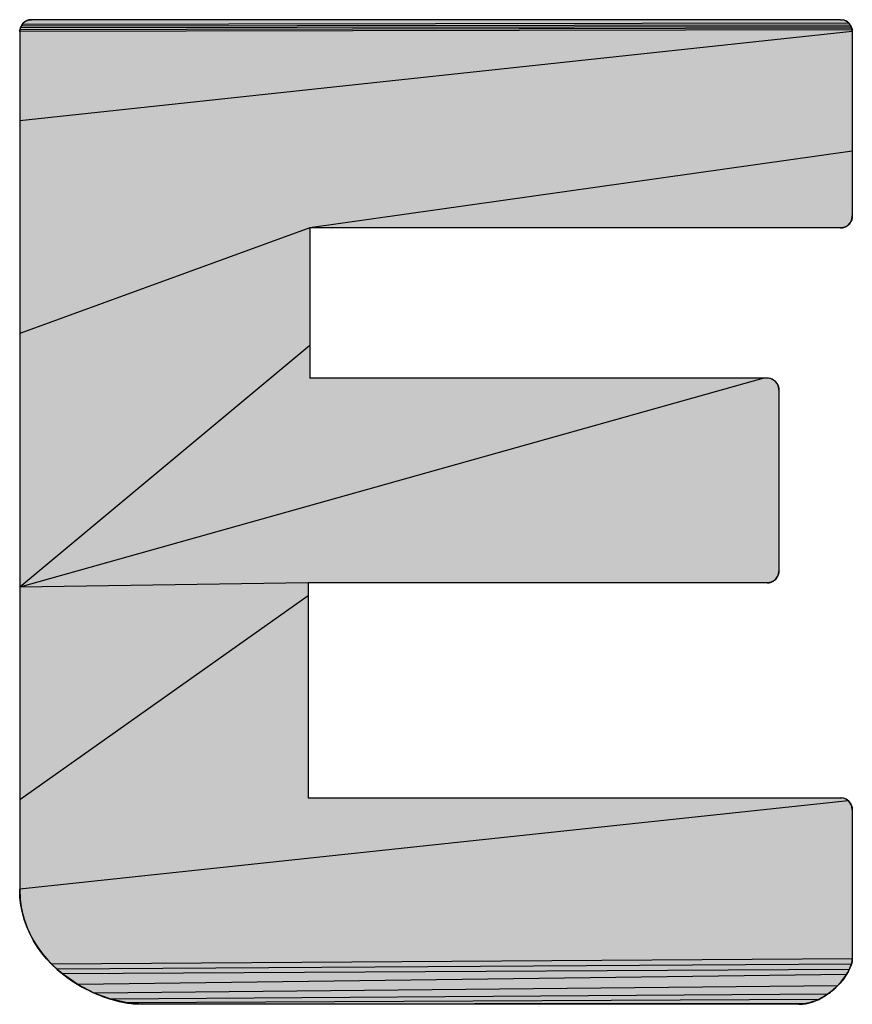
# Model space of a CAD drawing. Extents: x 0 to 1189, y 0 to 841.
# Tile 46 of 125: x 936.58 to 941.91, y 73.25 to 79.55. Entities that reach past the tile are written whole.
import ezdxf

# ---------------------------------------------------------------- set-up
doc = ezdxf.new("R2010")
doc.units = 0
doc.header["$LTSCALE"] = 65.395
doc.header["$MEASUREMENT"] = 0
doc.layers.get('0').update_dxf_attribs({"linetype": 'CONTINUOUS'})

msp = doc.modelspace()

# ---------------------------------------------------------------- linework, layer by layer
at = {"linetype": 'Continuous'}
for p, q in [((936.6058, 79.52984), (936.60972, 79.53361)), ((936.60972, 79.53361), (936.6139, 79.53704)), ((936.6139, 79.53704), (936.61832, 79.54015)), ((936.61832, 79.54015), (936.62295, 79.54291)), ((936.62295, 79.54291), (936.62776, 79.54532)), ((936.62776, 79.54532), (936.63274, 79.54739)), ((936.63274, 79.54739), (936.63787, 79.54909)), ((936.63787, 79.54909), (936.6431, 79.55042)), ((936.6431, 79.55042), (936.64843, 79.55138)), ((936.64843, 79.55138), (936.65382, 79.55196)), ((936.65382, 79.55196), (936.65926, 79.55216)), ((936.65926, 79.55216), (936.65739, 79.55214)), ((941.83804, 79.55216), (936.65926, 79.55216)), ((941.83804, 79.55216), (941.85006, 79.55122)), ((941.88259, 79.53769), (941.89168, 79.52984)), ((936.58312, 79.47584), (936.58411, 79.48775)), ((941.91337, 79.48679), (936.58312, 79.47584)), ((941.91418, 79.47584), (936.58312, 78.90499)), ((941.91101, 79.49737), (936.58411, 79.48775)), ((941.90717, 79.50747), (936.58701, 79.49933)), ((941.90194, 79.51697), (936.59167, 79.51037)), ((941.89168, 79.52984), (936.59798, 79.52061)), ((936.59798, 79.52061), (936.6058, 79.52984)), ((936.60706, 79.53111), (936.6058, 79.52984)), ((941.89168, 79.52984), (941.89541, 79.52575)), ((941.89541, 79.52575), (941.89883, 79.52146)), ((941.89883, 79.52146), (941.90194, 79.51697)), ((941.90194, 79.51697), (941.90472, 79.51231)), ((941.90472, 79.51231), (941.90717, 79.50747)), ((941.90717, 79.50747), (941.90927, 79.50249)), ((941.90927, 79.50249), (941.91101, 79.49737)), ((941.91101, 79.49737), (941.91238, 79.49213)), ((941.91238, 79.49213), (941.91337, 79.48679)), ((941.91337, 79.48679), (941.91398, 79.48135)), ((941.91398, 79.48135), (941.91418, 79.47584)), ((941.91418, 79.47584), (941.91416, 79.47771)), ((941.91418, 79.47584), (941.91418, 78.29576)), ((941.91418, 78.71115), (938.44036, 78.21962)), ((941.91321, 78.28365), (941.91036, 78.27205)), ((941.91418, 78.29576), (941.91321, 78.28365)), ((938.44036, 78.21962), (936.58312, 77.54374)), ((941.83809, 78.21962), (938.44036, 78.21962)), ((938.44036, 78.21962), (938.44036, 77.2586)), ((941.84355, 78.21981), (941.83804, 78.21962)), ((941.83809, 78.21962), (941.84001, 78.21964)), ((941.84899, 78.22038), (941.84355, 78.21981)), ((941.85433, 78.22133), (941.84899, 78.22038)), ((941.85956, 78.22265), (941.85433, 78.22133)), ((941.86466, 78.22433), (941.85956, 78.22265)), ((941.86961, 78.22638), (941.86466, 78.22433)), ((941.87441, 78.22879), (941.86961, 78.22638)), ((941.87903, 78.23156), (941.87441, 78.22879)), ((941.88346, 78.23467), (941.87903, 78.23156)), ((941.88768, 78.23813), (941.88346, 78.23467)), ((941.89168, 78.24194), (941.88768, 78.23813)), ((941.89036, 78.24062), (941.89168, 78.24194)), ((941.89948, 78.25103), (941.89168, 78.24194)), ((941.90574, 78.26112), (941.89948, 78.25103)), ((941.91036, 78.27205), (941.90574, 78.26112)), ((938.44036, 77.46618), (936.58312, 75.91902)), ((941.34683, 77.2586), (936.58312, 75.91902)), ((941.36806, 77.2586), (938.44036, 77.2586)), ((941.42338, 77.23491), (941.42206, 77.23628)), ((941.42206, 77.23628), (941.42574, 77.23229)), ((941.42574, 77.23229), (941.4291, 77.22808)), ((941.4291, 77.22808), (941.43215, 77.22367)), ((941.43215, 77.22367), (941.43486, 77.21907)), ((941.43486, 77.21907), (941.43724, 77.21429)), ((941.43724, 77.21429), (941.43928, 77.20936)), ((941.43928, 77.20936), (941.44096, 77.20428)), ((941.44096, 77.20428), (941.44229, 77.19907)), ((941.44229, 77.19907), (941.44325, 77.19375)), ((941.44325, 77.19375), (941.44382, 77.18833)), ((941.44382, 77.18833), (941.44402, 77.18282)), ((941.44402, 77.18282), (941.444, 77.18472)), ((941.44402, 77.18282), (941.44402, 76.02344)), ((941.44308, 76.0114), (941.44033, 75.99983)), ((941.44402, 76.02344), (941.44308, 76.0114)), ((938.42938, 75.94748), (936.58312, 75.91902)), ((941.36806, 75.94748), (938.42938, 75.94748)), ((938.42938, 75.94748), (938.42938, 74.57174)), ((941.37366, 75.94768), (941.36806, 75.94748)), ((941.36806, 75.94748), (941.37, 75.9475)), ((941.37916, 75.94826), (941.37366, 75.94768)), ((941.38454, 75.94922), (941.37916, 75.94826)), ((941.3898, 75.95056), (941.38454, 75.94922)), ((941.39492, 75.95227), (941.3898, 75.95056)), ((941.39989, 75.95434), (941.39492, 75.95227)), ((941.4047, 75.95678), (941.39989, 75.95434)), ((941.40933, 75.95956), (941.4047, 75.95678)), ((941.41378, 75.9627), (941.40933, 75.95956)), ((941.41802, 75.96617), (941.41378, 75.9627)), ((941.42206, 75.96998), (941.41802, 75.96617)), ((941.42085, 75.96878), (941.42206, 75.96998)), ((941.42974, 75.97891), (941.42206, 75.96998)), ((941.43586, 75.98893), (941.42974, 75.97891)), ((941.44033, 75.99983), (941.43586, 75.98893)), ((938.42938, 75.8639), (936.58312, 74.55777)), ((938.42938, 74.57174), (941.83804, 74.57174)), ((941.83804, 74.57174), (941.84693, 74.5712)), ((941.8873, 74.55337), (936.58312, 73.98692)), ((941.89297, 74.54795), (941.89168, 74.54924)), ((941.89168, 74.54924), (941.89541, 74.54532)), ((941.89541, 74.54532), (941.89883, 74.54114)), ((941.89883, 74.54114), (941.90194, 74.53672)), ((941.90194, 74.53672), (941.90472, 74.53208)), ((941.90472, 74.53208), (941.90717, 74.52724)), ((941.90717, 74.52724), (941.90927, 74.52224)), ((941.90927, 74.52224), (941.91101, 74.51708)), ((941.91101, 74.51708), (941.91238, 74.5118)), ((941.91238, 74.5118), (941.91337, 74.50641)), ((941.91337, 74.50641), (941.91398, 74.50095)), ((941.91398, 74.50095), (941.91418, 74.49542)), ((941.91418, 74.49542), (941.91416, 74.49729)), ((941.91418, 74.49542), (941.91418, 73.53818)), ((936.58505, 73.93439), (936.58312, 73.98692)), ((936.59094, 73.88359), (936.58505, 73.93439)), ((936.60058, 73.83452), (936.59094, 73.88359)), ((936.61376, 73.78723), (936.60058, 73.83452)), ((936.63027, 73.74174), (936.61376, 73.78723)), ((936.64989, 73.69806), (936.63027, 73.74174)), ((936.67243, 73.65623), (936.64989, 73.69806)), ((936.69766, 73.61628), (936.67243, 73.65623)), ((936.72538, 73.57822), (936.69766, 73.61628)), ((936.75538, 73.54209), (936.72538, 73.57822)), ((936.78743, 73.5079), (936.75538, 73.54209)), ((941.91418, 73.54178), (936.78743, 73.5079)), ((936.82135, 73.47569), (936.78743, 73.5079)), ((941.90887, 73.50617), (936.82135, 73.47569)), ((941.89852, 73.48046), (941.89996, 73.48372)), ((941.90338, 73.49174), (941.90144, 73.48714)), ((941.90435, 73.49449), (941.90338, 73.49174)), ((941.9053, 73.49702), (941.90435, 73.49449)), ((941.90714, 73.50166), (941.90623, 73.49939)), ((941.90802, 73.5039), (941.90714, 73.50166)), ((941.90967, 73.50853), (941.90887, 73.50617)), ((941.91044, 73.51104), (941.90967, 73.50853)), ((941.91023, 73.51032), (941.91067, 73.51187)), ((941.91116, 73.51377), (941.91044, 73.51104)), ((941.91182, 73.51678), (941.91116, 73.51377)), ((941.91226, 73.51913), (941.91182, 73.51678)), ((941.91267, 73.52168), (941.91226, 73.51913)), ((941.91304, 73.52445), (941.91267, 73.52168)), ((941.91338, 73.52747), (941.91304, 73.52445)), ((941.91369, 73.53074), (941.91338, 73.52747)), ((941.91395, 73.53431), (941.91369, 73.53074)), ((941.91418, 73.53818), (941.91395, 73.53431)), ((936.8569, 73.44548), (936.82135, 73.47569)), ((941.89481, 73.47246), (936.8569, 73.44548)), ((936.95591, 73.37652), (936.8569, 73.44548)), ((941.87679, 73.4403), (936.95591, 73.37652)), ((941.86948, 73.42885), (941.86143, 73.41716)), ((941.87679, 73.4403), (941.86948, 73.42885)), ((941.88658, 73.45679), (941.87679, 73.4403)), ((941.88953, 73.4621), (941.88658, 73.45679)), ((941.88898, 73.46108), (941.89034, 73.46361)), ((941.89227, 73.46733), (941.88953, 73.4621)), ((941.8917, 73.46621), (941.89305, 73.46887)), ((941.89481, 73.47246), (941.89227, 73.46733)), ((941.89717, 73.47748), (941.89481, 73.47246)), ((941.89937, 73.48238), (941.89717, 73.47748)), ((937.06063, 73.32216), (936.95591, 73.37652)), ((941.81865, 73.36731), (937.06063, 73.32216)), ((941.8087, 73.358), (941.79158, 73.34286)), ((941.80525, 73.35485), (941.8087, 73.358)), ((941.81865, 73.36731), (941.8087, 73.358)), ((941.82799, 73.37674), (941.81865, 73.36731)), ((941.82541, 73.37406), (941.82944, 73.37826)), ((941.83675, 73.38624), (941.82799, 73.37674)), ((941.84495, 73.39578), (941.83675, 73.38624)), ((941.8526, 73.40532), (941.84495, 73.39578)), ((941.86143, 73.41716), (941.8526, 73.40532)), ((941.8596, 73.41463), (941.86311, 73.41953)), ((937.1674, 73.28273), (937.06063, 73.32216)), ((941.7557, 73.31515), (937.1674, 73.28273)), ((941.73699, 73.30276), (941.71781, 73.29145)), ((941.7557, 73.31515), (941.73699, 73.30276)), ((941.77391, 73.32855), (941.7557, 73.31515)), ((941.79158, 73.34286), (941.77391, 73.32855)), ((937.27255, 73.25856), (937.1674, 73.28273)), ((941.69818, 73.28132), (937.27255, 73.25856)), ((937.37242, 73.25), (937.27255, 73.25856)), ((941.61573, 73.25425), (937.37242, 73.25)), ((941.57254, 73.25), (937.37242, 73.25)), ((941.59428, 73.25128), (941.57254, 73.25)), ((941.61573, 73.25425), (941.59428, 73.25128)), ((941.63688, 73.25883), (941.61573, 73.25425)), ((941.65769, 73.26492), (941.63688, 73.25883)), ((941.67813, 73.27245), (941.65769, 73.26492)), ((941.69818, 73.28132), (941.67813, 73.27245)), ((941.71781, 73.29145), (941.69818, 73.28132))]:
    msp.add_line(p, q, dxfattribs=at)
for points in [[(936.65926, 79.55216), (936.64317, 79.55044), (936.62259, 79.54271), (936.6058, 79.52984), (936.59582, 79.51748), (936.5863, 79.49709), (936.58312, 79.47584)], [(936.61104, 79.53475), (936.60968, 79.53357), (936.60835, 79.53236)], [(936.61533, 79.5381), (936.61387, 79.53702), (936.61244, 79.5359)], [(936.61989, 79.54114), (936.61834, 79.54016), (936.61682, 79.53915)], [(936.62471, 79.54384), (936.62307, 79.54298), (936.62147, 79.54208)], [(936.64991, 79.55158), (936.64805, 79.55133), (936.6462, 79.55103), (936.64435, 79.55068), (936.64251, 79.55029), (936.6422, 79.55022), (936.64037, 79.54978), (936.63856, 79.54929), (936.63676, 79.54876), (936.63498, 79.54818), (936.63322, 79.54756), (936.63147, 79.5469), (936.62975, 79.5462), (936.62804, 79.54545), (936.62636, 79.54467)], [(936.65552, 79.55207), (936.65365, 79.55195), (936.65178, 79.55179)], [(941.91418, 79.47584), (941.91099, 79.49743), (941.90153, 79.51761), (941.89168, 79.52984), (941.87405, 79.54311), (941.86008, 79.54893), (941.83804, 79.55216)], [(941.88259, 79.53769), (941.87251, 79.54392), (941.86161, 79.54845), (941.85006, 79.55122)], [(936.59798, 79.52061), (936.59167, 79.51037), (936.58701, 79.49933), (936.58411, 79.48775), (936.58312, 79.47584)], [(936.58312, 79.47584), (936.58312, 73.98692), (936.5862, 73.92109), (936.59564, 73.85714), (936.61133, 73.79496), (936.63325, 73.73452), (936.6614, 73.67582), (936.69585, 73.61896), (936.73662, 73.56415), (936.7837, 73.51169), (936.83695, 73.46202), (936.8569, 73.44548), (936.91777, 73.40079), (936.98343, 73.36058), (937.05291, 73.32561), (937.12483, 73.29663), (937.16867, 73.28235), (937.24035, 73.2644), (937.30881, 73.25372), (937.37242, 73.25)], [(941.89986, 79.52005), (941.89871, 79.52163), (941.89752, 79.52318), (941.89629, 79.5247), (941.89502, 79.5262), (941.89371, 79.52768), (941.89237, 79.52913), (941.89168, 79.52984)], [(941.90305, 79.51521), (941.90202, 79.51684), (941.90096, 79.51846)], [(941.91269, 79.49067), (941.9123, 79.4925), (941.91186, 79.49432), (941.91137, 79.49613), (941.91084, 79.49793), (941.91026, 79.49972), (941.90964, 79.5015), (941.90897, 79.50326), (941.90826, 79.50501), (941.9075, 79.50675), (941.9067, 79.50848), (941.90585, 79.51019), (941.90496, 79.51188), (941.90402, 79.51355)], [(941.9136, 79.48515), (941.91334, 79.487), (941.91304, 79.48884)], [(941.91409, 79.47958), (941.91397, 79.48144), (941.91381, 79.4833)], [(941.83804, 78.21962), (941.8538, 78.22122), (941.87433, 78.22875), (941.89168, 78.24194), (941.90159, 78.25405), (941.91099, 78.27406), (941.91418, 78.29576)], [(941.90983, 78.27052), (941.91224, 78.27874), (941.91369, 78.28718), (941.91418, 78.29576)], [(941.84193, 78.21972), (941.84384, 78.21983), (941.84574, 78.21999), (941.84762, 78.2202), (941.8495, 78.22046), (941.85136, 78.22075), (941.85321, 78.2211), (941.85504, 78.22149), (941.85686, 78.22192), (941.85866, 78.22239), (941.86045, 78.22291), (941.86222, 78.22348), (941.86397, 78.22408), (941.8657, 78.22473), (941.86742, 78.22542), (941.86911, 78.22615), (941.87078, 78.22693), (941.87243, 78.22774), (941.87406, 78.2286), (941.87567, 78.2295), (941.87725, 78.23043), (941.87881, 78.23141), (941.88034, 78.23243)], [(941.88185, 78.23348), (941.88334, 78.23458), (941.8848, 78.23571)], [(941.88623, 78.23688), (941.88763, 78.23809), (941.88901, 78.23934)], [(941.89168, 78.24194), (941.89713, 78.24798), (941.90224, 78.25505), (941.90649, 78.2626)], [(941.42206, 77.23628), (941.41761, 77.2404), (941.41046, 77.24584), (941.40279, 77.25036), (941.39467, 77.25392), (941.38613, 77.2565), (941.37724, 77.25807), (941.36806, 77.2586)], [(941.44402, 77.18282), (941.44081, 77.2048), (941.43139, 77.22483), (941.42206, 77.23628), (941.41029, 77.24596), (941.39032, 77.25537), (941.36806, 77.2586)], [(941.4305, 77.22613), (941.42941, 77.22766), (941.42828, 77.22916), (941.42711, 77.23064), (941.42591, 77.23209), (941.42466, 77.23351)], [(941.43317, 77.22201), (941.43219, 77.2236), (941.43116, 77.22517)], [(941.44393, 77.18661), (941.44381, 77.1885), (941.44365, 77.19037), (941.44345, 77.19224), (941.44319, 77.1941), (941.4429, 77.19595), (941.44256, 77.19779), (941.44217, 77.19962), (941.44174, 77.20144), (941.44126, 77.20324), (941.44074, 77.20503), (941.44018, 77.20681), (941.43957, 77.20857), (941.43892, 77.21031), (941.43823, 77.21204), (941.43749, 77.21375), (941.43671, 77.21544), (941.43589, 77.21711), (941.43502, 77.21877), (941.43412, 77.2204)], [(941.36806, 75.94748), (941.39029, 75.95071), (941.41019, 75.96013), (941.42206, 75.96998), (941.43497, 75.98724), (941.44081, 76.00137), (941.44402, 76.02344)], [(941.4398, 75.99823), (941.44211, 76.0063), (941.44354, 76.0148), (941.44402, 76.02344)], [(941.37193, 75.94757), (941.37385, 75.94769), (941.37576, 75.94785)], [(941.37766, 75.94806), (941.37954, 75.94831), (941.3814, 75.94861), (941.38326, 75.94896), (941.38509, 75.94934), (941.38692, 75.94978), (941.38872, 75.95025), (941.39051, 75.95078), (941.39229, 75.95134), (941.39405, 75.95195), (941.39579, 75.9526), (941.39751, 75.9533), (941.39921, 75.95404), (941.40089, 75.95482), (941.40256, 75.95564), (941.4042, 75.95651), (941.40583, 75.95742), (941.40743, 75.95837), (941.40902, 75.95936), (941.41058, 75.96039)], [(941.41212, 75.96147), (941.41363, 75.96259), (941.41512, 75.96374)], [(941.41659, 75.96494), (941.41804, 75.96618), (941.41946, 75.96746)], [(941.42206, 75.96998), (941.42763, 75.97615), (941.43248, 75.98297), (941.43656, 75.99036)], [(941.91418, 74.49542), (941.91099, 74.51714), (941.90476, 74.53202), (941.89168, 74.54924), (941.87458, 74.56224), (941.85965, 74.56853), (941.83804, 74.57174)], [(941.89168, 74.54924), (941.8873, 74.55337), (941.88016, 74.55883), (941.87244, 74.56338), (941.86425, 74.56698), (941.8557, 74.5696), (941.84693, 74.5712)], [(941.89666, 74.54386), (941.89546, 74.54526), (941.89423, 74.54662)], [(941.90006, 74.53947), (941.89896, 74.54097), (941.89783, 74.54243)], [(941.90825, 74.52478), (941.9075, 74.52651), (941.90671, 74.52822), (941.90588, 74.5299), (941.905, 74.53157), (941.90409, 74.5332), (941.90314, 74.53481), (941.90215, 74.5364), (941.90112, 74.53795)], [(941.91269, 74.51032), (941.9123, 74.51217), (941.91186, 74.514), (941.91137, 74.51582), (941.91084, 74.51763), (941.91027, 74.51943), (941.90965, 74.52121), (941.90898, 74.52297), (941.90828, 74.52472)], [(941.9136, 74.50476), (941.91334, 74.50662), (941.91304, 74.50848)], [(941.91409, 74.49916), (941.91397, 74.50103), (941.91381, 74.50289)], [(936.58312, 73.98692), (936.58332, 73.96881), (936.584, 73.95083), (936.58516, 73.93299), (936.58679, 73.91529), (936.58889, 73.89771), (936.59146, 73.88026), (936.59451, 73.86295), (936.59802, 73.84575), (936.60199, 73.82868), (936.60644, 73.81174), (936.61135, 73.79492), (936.61672, 73.77821), (936.62257, 73.76163), (936.62888, 73.74518), (936.63566, 73.72885), (936.64292, 73.71264), (936.65064, 73.69656), (936.65884, 73.6806), (936.66751, 73.66478), (936.67666, 73.6491), (936.68629, 73.63355), (936.69639, 73.61815), (936.70698, 73.6029), (936.71804, 73.58781), (936.72959, 73.57287), (936.74161, 73.55811), (936.75411, 73.54353), (936.76708, 73.52913), (936.78052, 73.51493), (936.79444, 73.50094), (936.80882, 73.48717), (936.82365, 73.47363), (936.83893, 73.46033), (936.85466, 73.44729), (936.8569, 73.44548)], [(941.57254, 73.25), (941.61414, 73.25397), (941.65628, 73.26446), (941.69905, 73.28174), (941.74238, 73.30619), (941.78593, 73.33814), (941.8087, 73.358), (941.84091, 73.391), (941.86896, 73.42808), (941.8834, 73.45142), (941.89917, 73.48192), (941.90338, 73.49174), (941.91, 73.50954), (941.91254, 73.52087), (941.91418, 73.53818)], [(941.90404, 73.49365), (941.90476, 73.4956), (941.90556, 73.49769)], [(941.9053, 73.49702), (941.90657, 73.50023), (941.90714, 73.50166)], [(941.90799, 73.50383), (941.90866, 73.50561), (941.90924, 73.50724), (941.90976, 73.50879)], [(941.91108, 73.51345), (941.91146, 73.51509), (941.91182, 73.5168)], [(941.91216, 73.5186), (941.91249, 73.52051), (941.91264, 73.52151), (941.91279, 73.52254), (941.91307, 73.5247)], [(941.91334, 73.52702), (941.91358, 73.52951), (941.9138, 73.53218), (941.914, 73.53507)], [(936.8569, 73.44548), (936.90264, 73.41117), (936.95124, 73.37936), (937.00232, 73.35036), (937.05537, 73.3245), (937.10976, 73.30213), (937.16475, 73.28352), (937.1663, 73.28306), (937.22082, 73.26862), (937.27386, 73.25835), (937.32461, 73.2522), (937.37242, 73.25)], [(941.86656, 73.42451), (941.86995, 73.42957), (941.87329, 73.43471), (941.87657, 73.43994), (941.87979, 73.44526), (941.88296, 73.45066), (941.8834, 73.45142)], [(941.8834, 73.45142), (941.88482, 73.45377), (941.88622, 73.45616), (941.88761, 73.45859)], [(941.8944, 73.47161), (941.89575, 73.47444), (941.89712, 73.47738)], [(941.8087, 73.358), (941.81297, 73.3619), (941.81717, 73.36588), (941.82132, 73.36993)], [(941.83342, 73.38254), (941.83733, 73.38689), (941.84119, 73.39132), (941.84499, 73.39583), (941.84873, 73.40041), (941.85241, 73.40507), (941.85603, 73.40981)], [(941.57254, 73.25), (941.57999, 73.25024), (941.58746, 73.25069), (941.59495, 73.25135), (941.60247, 73.25221), (941.61, 73.25329), (941.61756, 73.25458), (941.62514, 73.25608), (941.63275, 73.2578), (941.64038, 73.25974), (941.64804, 73.2619), (941.65572, 73.26428), (941.66343, 73.26688), (941.67117, 73.26971), (941.67893, 73.27277), (941.68672, 73.27607), (941.69453, 73.27959), (941.70237, 73.28336), (941.71022, 73.28737), (941.7181, 73.29161), (941.726, 73.29611), (941.73391, 73.30085), (941.74184, 73.30584), (941.74977, 73.31108), (941.75771, 73.31657), (941.76566, 73.32232), (941.7736, 73.32831), (941.78154, 73.33457), (941.78946, 73.34108), (941.79737, 73.34784)]]:
    msp.add_lwpolyline(points, dxfattribs=at)
for points in [[(936.60972, 79.53361), (941.88259, 79.53769), (936.6058, 79.52984)], [(941.88259, 79.53769), (941.89168, 79.52984), (936.6058, 79.52984)], [(936.6139, 79.53704), (941.88259, 79.53769), (936.60972, 79.53361)], [(936.6139, 79.53704), (936.61832, 79.54015), (941.88259, 79.53769)], [(936.62295, 79.54291), (941.87251, 79.54392), (936.61832, 79.54015)], [(941.87251, 79.54392), (941.88259, 79.53769), (936.61832, 79.54015)], [(936.62295, 79.54291), (936.62776, 79.54532), (941.87251, 79.54392)], [(936.63274, 79.54739), (941.86161, 79.54845), (936.62776, 79.54532)], [(941.86161, 79.54845), (941.87251, 79.54392), (936.62776, 79.54532)], [(936.63274, 79.54739), (936.63787, 79.54909), (941.86161, 79.54845)], [(936.6431, 79.55042), (941.85006, 79.55122), (936.63787, 79.54909)], [(941.85006, 79.55122), (941.86161, 79.54845), (936.63787, 79.54909)], [(936.6431, 79.55042), (936.64843, 79.55138), (941.85006, 79.55122)], [(936.65382, 79.55196), (941.83804, 79.55216), (936.64843, 79.55138)], [(941.83804, 79.55216), (941.85006, 79.55122), (936.64843, 79.55138)], [(941.83804, 79.55216), (936.65382, 79.55196), (941.29945, 79.55216)], [(941.29945, 79.55216), (936.65382, 79.55196), (940.01511, 79.55216)], [(940.01511, 79.55216), (936.65382, 79.55196), (938.48219, 79.55216)], [(938.48219, 79.55216), (936.65382, 79.55196), (937.19785, 79.55216)], [(936.65382, 79.55196), (936.65926, 79.55216), (937.19785, 79.55216)], [(936.58312, 79.47584), (936.58411, 79.48775), (941.91337, 79.48679)], [(936.58312, 79.47584), (941.91337, 79.48679), (941.91398, 79.48135)], [(941.91398, 79.48135), (941.91418, 79.47584), (936.58312, 79.47584)], [(936.58312, 78.90499), (936.58312, 79.47584), (941.91418, 79.47584)], [(936.58312, 78.90499), (941.91418, 79.47584), (941.91418, 79.35311)], [(936.58411, 79.48775), (936.58701, 79.49933), (941.91101, 79.49737)], [(936.58411, 79.48775), (941.91101, 79.49737), (941.91238, 79.49213)], [(941.91238, 79.49213), (941.91337, 79.48679), (936.58411, 79.48775)], [(936.58701, 79.49933), (936.59167, 79.51037), (941.90717, 79.50747)], [(936.58701, 79.49933), (941.90717, 79.50747), (941.90927, 79.50249)], [(941.90927, 79.50249), (941.91101, 79.49737), (936.58701, 79.49933)], [(936.59167, 79.51037), (936.59798, 79.52061), (941.90194, 79.51697)], [(936.59167, 79.51037), (941.90194, 79.51697), (941.90472, 79.51231)], [(941.90472, 79.51231), (941.90717, 79.50747), (936.59167, 79.51037)], [(936.59798, 79.52061), (936.6058, 79.52984), (941.89168, 79.52984)], [(936.59798, 79.52061), (941.89168, 79.52984), (941.89541, 79.52575)], [(941.89883, 79.52146), (936.59798, 79.52061), (941.89541, 79.52575)], [(941.89883, 79.52146), (941.90194, 79.51697), (936.59798, 79.52061)], [(941.91418, 79.06045), (936.58312, 78.90499), (941.91418, 79.35311)], [(941.91418, 79.06045), (941.91418, 78.71115), (936.58312, 78.90499)], [(941.91418, 78.71115), (938.44036, 78.21962), (936.58312, 78.90499)], [(936.58312, 77.54374), (936.58312, 78.90499), (938.44036, 78.21962)], [(938.44036, 78.21962), (941.91418, 78.71115), (941.91418, 78.41849)], [(941.91418, 78.29576), (938.44036, 78.21962), (941.91418, 78.41849)], [(941.91321, 78.28365), (938.44036, 78.21962), (941.91418, 78.29576)], [(941.91036, 78.27205), (938.44036, 78.21962), (941.91321, 78.28365)], [(936.58312, 77.54374), (938.44036, 78.21962), (938.44036, 78.16124)], [(941.90574, 78.26112), (938.44036, 78.21962), (941.91036, 78.27205)], [(941.89948, 78.25103), (938.44036, 78.21962), (941.90574, 78.26112)], [(941.89168, 78.24194), (938.44036, 78.21962), (941.89948, 78.25103)], [(941.88768, 78.23813), (938.44036, 78.21962), (941.89168, 78.24194)], [(941.88346, 78.23467), (938.44036, 78.21962), (941.88768, 78.23813)], [(941.87903, 78.23156), (938.44036, 78.21962), (941.88346, 78.23467)], [(941.87441, 78.22879), (938.44036, 78.21962), (941.87903, 78.23156)], [(941.86961, 78.22638), (938.44036, 78.21962), (941.87441, 78.22879)], [(941.86466, 78.22433), (938.44036, 78.21962), (941.86961, 78.22638)], [(941.85956, 78.22265), (938.44036, 78.21962), (941.86466, 78.22433)], [(941.85433, 78.22133), (938.44036, 78.21962), (941.85956, 78.22265)], [(941.84899, 78.22038), (938.44036, 78.21962), (941.85433, 78.22133)], [(941.84355, 78.21981), (938.44036, 78.21962), (941.84899, 78.22038)], [(938.44036, 78.21962), (941.84355, 78.21981), (938.5355, 78.21962)], [(938.5355, 78.21962), (941.84355, 78.21981), (938.97125, 78.21962)], [(938.97125, 78.21962), (941.84355, 78.21981), (939.63634, 78.21962)], [(939.63634, 78.21962), (941.84355, 78.21981), (940.39318, 78.21962)], [(940.39318, 78.21962), (941.84355, 78.21981), (941.10414, 78.21962)], [(941.10414, 78.21962), (941.84355, 78.21981), (941.63163, 78.21962)], [(941.84355, 78.21981), (941.83804, 78.21962), (941.63163, 78.21962)], [(938.44036, 78.01204), (936.58312, 77.54374), (938.44036, 78.16124)], [(938.44036, 77.81095), (936.58312, 77.54374), (938.44036, 78.01204)], [(938.44036, 77.73911), (936.58312, 77.54374), (938.44036, 77.81095)], [(938.44036, 77.59688), (936.58312, 77.54374), (938.44036, 77.73911)], [(938.44036, 77.59688), (938.44036, 77.46618), (936.58312, 77.54374)], [(936.58312, 75.91902), (936.58312, 77.54374), (938.44036, 77.46618)], [(936.58312, 75.91902), (938.44036, 77.46618), (938.44036, 77.35855)], [(938.44036, 77.28551), (936.58312, 75.91902), (938.44036, 77.35855)], [(938.44036, 77.2586), (936.58312, 75.91902), (938.44036, 77.28551)], [(941.37724, 77.25807), (936.58312, 75.91902), (941.36806, 77.2586)], [(936.58312, 75.91902), (941.34683, 77.2586), (941.36806, 77.2586)], [(941.34683, 77.2586), (936.58312, 75.91902), (941.06358, 77.2586)], [(941.06358, 77.2586), (936.58312, 75.91902), (940.54318, 77.2586)], [(940.54318, 77.2586), (936.58312, 75.91902), (939.90421, 77.2586)], [(939.90421, 77.2586), (936.58312, 75.91902), (939.47091, 77.2586)], [(939.47091, 77.2586), (936.58312, 75.91902), (939.07274, 77.2586)], [(939.07274, 77.2586), (936.58312, 75.91902), (938.74484, 77.2586)], [(938.74484, 77.2586), (936.58312, 75.91902), (938.52234, 77.2586)], [(938.52234, 77.2586), (936.58312, 75.91902), (938.44036, 77.2586)], [(941.38613, 77.2565), (936.58312, 75.91902), (941.37724, 77.25807)], [(941.39467, 77.25392), (936.58312, 75.91902), (941.38613, 77.2565)], [(941.40279, 77.25036), (936.58312, 75.91902), (941.39467, 77.25392)], [(941.41046, 77.24584), (936.58312, 75.91902), (941.40279, 77.25036)], [(941.41761, 77.2404), (936.58312, 75.91902), (941.41046, 77.24584)], [(941.42206, 77.23628), (936.58312, 75.91902), (941.41761, 77.2404)], [(941.42574, 77.23229), (936.58312, 75.91902), (941.42206, 77.23628)], [(941.4291, 77.22808), (936.58312, 75.91902), (941.42574, 77.23229)], [(941.43215, 77.22367), (936.58312, 75.91902), (941.4291, 77.22808)], [(941.43486, 77.21907), (936.58312, 75.91902), (941.43215, 77.22367)], [(941.43724, 77.21429), (936.58312, 75.91902), (941.43486, 77.21907)], [(941.43928, 77.20936), (936.58312, 75.91902), (941.43724, 77.21429)], [(941.44096, 77.20428), (936.58312, 75.91902), (941.43928, 77.20936)], [(941.44229, 77.19907), (936.58312, 75.91902), (941.44096, 77.20428)], [(941.44325, 77.19375), (936.58312, 75.91902), (941.44229, 77.19907)], [(941.44382, 77.18833), (936.58312, 75.91902), (941.44325, 77.19375)], [(941.44402, 77.18282), (936.58312, 75.91902), (941.44382, 77.18833)], [(941.44402, 77.06224), (936.58312, 75.91902), (941.44402, 77.18282)], [(941.44402, 76.77472), (936.58312, 75.91902), (941.44402, 77.06224)], [(941.44402, 76.43154), (936.58312, 75.91902), (941.44402, 76.77472)], [(941.44402, 76.14402), (936.58312, 75.91902), (941.44402, 76.43154)], [(941.44402, 76.02344), (936.58312, 75.91902), (941.44402, 76.14402)], [(941.44308, 76.0114), (936.58312, 75.91902), (941.44402, 76.02344)], [(941.44033, 75.99983), (936.58312, 75.91902), (941.44308, 76.0114)], [(938.42938, 75.94748), (936.58312, 75.91902), (941.44033, 75.99983)], [(938.42938, 75.8639), (936.58312, 74.55777), (938.42938, 75.94748), (936.58312, 75.91902)], [(941.43586, 75.98893), (938.42938, 75.94748), (941.44033, 75.99983)], [(941.42974, 75.97891), (938.42938, 75.94748), (941.43586, 75.98893)], [(941.42206, 75.96998), (938.42938, 75.94748), (941.42974, 75.97891)], [(941.41802, 75.96617), (938.42938, 75.94748), (941.42206, 75.96998)], [(941.41378, 75.9627), (938.42938, 75.94748), (941.41802, 75.96617)], [(941.40933, 75.95956), (938.42938, 75.94748), (941.41378, 75.9627)], [(941.4047, 75.95678), (938.42938, 75.94748), (941.40933, 75.95956)], [(941.39989, 75.95434), (938.42938, 75.94748), (941.4047, 75.95678)], [(941.39492, 75.95227), (938.42938, 75.94748), (941.39989, 75.95434)], [(941.3898, 75.95056), (938.42938, 75.94748), (941.39492, 75.95227)], [(941.38454, 75.94922), (938.42938, 75.94748), (941.3898, 75.95056)], [(941.37916, 75.94826), (938.42938, 75.94748), (941.38454, 75.94922)], [(941.37366, 75.94768), (938.42938, 75.94748), (941.37916, 75.94826)], [(938.42938, 75.94748), (941.37366, 75.94768), (938.51166, 75.94748)], [(938.51166, 75.94748), (941.37366, 75.94768), (938.88855, 75.94748)], [(938.88855, 75.94748), (941.37366, 75.94768), (939.4638, 75.94748)], [(939.4638, 75.94748), (941.37366, 75.94768), (940.11839, 75.94748)], [(940.11839, 75.94748), (941.37366, 75.94768), (940.73331, 75.94748)], [(940.73331, 75.94748), (941.37366, 75.94768), (941.18954, 75.94748)], [(941.37366, 75.94768), (941.36806, 75.94748), (941.18954, 75.94748)], [(936.58312, 74.55777), (938.42938, 75.8639), (938.42938, 75.65032)], [(938.42938, 75.36245), (936.58312, 74.55777), (938.42938, 75.65032)], [(938.42938, 75.25961), (936.58312, 74.55777), (938.42938, 75.36245)], [(938.42938, 75.056), (936.58312, 74.55777), (938.42938, 75.25961)], [(938.42938, 74.8689), (936.58312, 74.55777), (938.42938, 75.056)], [(938.42938, 74.71482), (936.58312, 74.55777), (938.42938, 74.8689)], [(938.42938, 74.61026), (936.58312, 74.55777), (938.42938, 74.71482)], [(938.42938, 74.57174), (936.58312, 74.55777), (938.42938, 74.61026)], [(941.84693, 74.5712), (936.58312, 74.55777), (941.83804, 74.57174)], [(941.83804, 74.57174), (936.58312, 74.55777), (941.81333, 74.57174)], [(941.81333, 74.57174), (936.58312, 74.55777), (941.48354, 74.57174)], [(941.48354, 74.57174), (936.58312, 74.55777), (940.87765, 74.57174)], [(940.87765, 74.57174), (936.58312, 74.55777), (940.13371, 74.57174)], [(940.13371, 74.57174), (936.58312, 74.55777), (939.62923, 74.57174)], [(939.62923, 74.57174), (936.58312, 74.55777), (939.16565, 74.57174)], [(939.16565, 74.57174), (936.58312, 74.55777), (938.78388, 74.57174)], [(938.78388, 74.57174), (936.58312, 74.55777), (938.52482, 74.57174)], [(938.52482, 74.57174), (936.58312, 74.55777), (938.42938, 74.57174)], [(941.8557, 74.5696), (936.58312, 74.55777), (941.84693, 74.5712)], [(941.86425, 74.56698), (936.58312, 74.55777), (941.8557, 74.5696)], [(941.87244, 74.56338), (936.58312, 74.55777), (941.86425, 74.56698)], [(941.88016, 74.55883), (936.58312, 74.55777), (941.87244, 74.56338)], [(941.88016, 74.55883), (941.8873, 74.55337), (936.58312, 74.55777)], [(936.58312, 73.98692), (936.58312, 74.55777), (941.8873, 74.55337)], [(936.58312, 73.98692), (941.8873, 74.55337), (941.89168, 74.54924)], [(941.89541, 74.54532), (936.58312, 73.98692), (941.89168, 74.54924)], [(941.89883, 74.54114), (936.58312, 73.98692), (941.89541, 74.54532)], [(941.90194, 74.53672), (936.58312, 73.98692), (941.89883, 74.54114)], [(941.90472, 74.53208), (936.58312, 73.98692), (941.90194, 74.53672)], [(941.90717, 74.52724), (936.58312, 73.98692), (941.90472, 74.53208)], [(941.90927, 74.52224), (936.58312, 73.98692), (941.90717, 74.52724)], [(941.91101, 74.51708), (936.58312, 73.98692), (941.90927, 74.52224)], [(941.91238, 74.5118), (936.58312, 73.98692), (941.91101, 74.51708)], [(941.91337, 74.50641), (936.58312, 73.98692), (941.91238, 74.5118)], [(941.91398, 74.50095), (936.58312, 73.98692), (941.91337, 74.50641)], [(941.91418, 74.49542), (936.58312, 73.98692), (941.91398, 74.50095)], [(941.91418, 74.39624), (936.58312, 73.98692), (941.91418, 74.49542)], [(941.91418, 74.15974), (936.58312, 73.98692), (941.91418, 74.39624)], [(936.58312, 73.98692), (941.91418, 74.15974), (936.58505, 73.93439)], [(936.58505, 73.93439), (941.91418, 74.15974), (936.59094, 73.88359)], [(941.91418, 74.15974), (941.91418, 73.87746), (936.59094, 73.88359)], [(936.60058, 73.83452), (936.59094, 73.88359), (941.91418, 73.87746)], [(936.60058, 73.83452), (941.91418, 73.87746), (936.61376, 73.78723)], [(936.61376, 73.78723), (941.91418, 73.87746), (936.63027, 73.74174)], [(936.63027, 73.74174), (941.91418, 73.87746), (936.64989, 73.69806)], [(936.64989, 73.69806), (941.91418, 73.87746), (936.67243, 73.65623)], [(941.91418, 73.87746), (941.91418, 73.64096), (936.67243, 73.65623)], [(936.69766, 73.61628), (936.67243, 73.65623), (941.91418, 73.64096)], [(936.69766, 73.61628), (941.91418, 73.64096), (936.72538, 73.57822)], [(936.72538, 73.57822), (941.91418, 73.64096), (936.75538, 73.54209)], [(941.91418, 73.64096), (941.91418, 73.54178), (936.75538, 73.54209)], [(936.78743, 73.5079), (936.75538, 73.54209), (941.91418, 73.54178)], [(936.78743, 73.5079), (941.91418, 73.54178), (941.91418, 73.54141)], [(941.91418, 73.54051), (936.78743, 73.5079), (941.91418, 73.54141)], [(941.91418, 73.53945), (936.78743, 73.5079), (941.91418, 73.54051)], [(941.91418, 73.53855), (936.78743, 73.5079), (941.91418, 73.53945)], [(941.91418, 73.53818), (936.78743, 73.5079), (941.91418, 73.53855)], [(941.91395, 73.53431), (936.78743, 73.5079), (941.91418, 73.53818)], [(941.91369, 73.53074), (936.78743, 73.5079), (941.91395, 73.53431)], [(941.91338, 73.52747), (936.78743, 73.5079), (941.91369, 73.53074)], [(941.91304, 73.52445), (936.78743, 73.5079), (941.91338, 73.52747)], [(941.91267, 73.52168), (936.78743, 73.5079), (941.91304, 73.52445)], [(941.91226, 73.51913), (936.78743, 73.5079), (941.91267, 73.52168)], [(941.91182, 73.51678), (936.78743, 73.5079), (941.91226, 73.51913)], [(941.91116, 73.51377), (936.78743, 73.5079), (941.91182, 73.51678)], [(941.91044, 73.51104), (936.78743, 73.5079), (941.91116, 73.51377)], [(941.90967, 73.50853), (936.78743, 73.5079), (941.91044, 73.51104)], [(941.90967, 73.50853), (941.90887, 73.50617), (936.78743, 73.5079)], [(936.82135, 73.47569), (936.78743, 73.5079), (941.90887, 73.50617)], [(936.82135, 73.47569), (941.90887, 73.50617), (941.90802, 73.5039)], [(941.90714, 73.50166), (936.82135, 73.47569), (941.90802, 73.5039)], [(941.90623, 73.49939), (936.82135, 73.47569), (941.90714, 73.50166)], [(941.9053, 73.49702), (936.82135, 73.47569), (941.90623, 73.49939)], [(941.90435, 73.49449), (936.82135, 73.47569), (941.9053, 73.49702)], [(941.90338, 73.49174), (936.82135, 73.47569), (941.90435, 73.49449)], [(941.90144, 73.48714), (936.82135, 73.47569), (941.90338, 73.49174)], [(941.89937, 73.48238), (936.82135, 73.47569), (941.90144, 73.48714)], [(941.89717, 73.47748), (936.82135, 73.47569), (941.89937, 73.48238)], [(941.89717, 73.47748), (941.89481, 73.47246), (936.82135, 73.47569)], [(936.8569, 73.44548), (936.82135, 73.47569), (941.89481, 73.47246)], [(936.8569, 73.44548), (941.89481, 73.47246), (941.89227, 73.46733)], [(941.88953, 73.4621), (936.8569, 73.44548), (941.89227, 73.46733)], [(941.88658, 73.45679), (936.8569, 73.44548), (941.88953, 73.4621)], [(941.8834, 73.45142), (936.8569, 73.44548), (941.88658, 73.45679)], [(941.8834, 73.45142), (941.87679, 73.4403), (936.8569, 73.44548)], [(936.95591, 73.37652), (936.8569, 73.44548), (941.87679, 73.4403)], [(936.95591, 73.37652), (941.87679, 73.4403), (941.86948, 73.42885)], [(941.86143, 73.41716), (936.95591, 73.37652), (941.86948, 73.42885)], [(941.8526, 73.40532), (936.95591, 73.37652), (941.86143, 73.41716)], [(941.84495, 73.39578), (936.95591, 73.37652), (941.8526, 73.40532)], [(941.83675, 73.38624), (936.95591, 73.37652), (941.84495, 73.39578)], [(941.82799, 73.37674), (936.95591, 73.37652), (941.83675, 73.38624)], [(941.82799, 73.37674), (941.81865, 73.36731), (936.95591, 73.37652)], [(937.06063, 73.32216), (936.95591, 73.37652), (941.81865, 73.36731)], [(937.06063, 73.32216), (941.81865, 73.36731), (941.8087, 73.358)], [(941.79158, 73.34286), (937.06063, 73.32216), (941.8087, 73.358)], [(941.77391, 73.32855), (937.06063, 73.32216), (941.79158, 73.34286)], [(941.77391, 73.32855), (941.7557, 73.31515), (937.06063, 73.32216)], [(937.1674, 73.28273), (937.06063, 73.32216), (941.7557, 73.31515)], [(937.1674, 73.28273), (941.7557, 73.31515), (941.73699, 73.30276)], [(941.71781, 73.29145), (937.1674, 73.28273), (941.73699, 73.30276)], [(941.71781, 73.29145), (941.69818, 73.28132), (937.1674, 73.28273)], [(937.27255, 73.25856), (937.1674, 73.28273), (941.69818, 73.28132)], [(937.27255, 73.25856), (941.69818, 73.28132), (941.67813, 73.27245)], [(941.65769, 73.26492), (937.27255, 73.25856), (941.67813, 73.27245)], [(941.63688, 73.25883), (937.27255, 73.25856), (941.65769, 73.26492)], [(941.63688, 73.25883), (941.61573, 73.25425), (937.27255, 73.25856)], [(937.37242, 73.25), (937.27255, 73.25856), (941.61573, 73.25425)], [(937.37242, 73.25), (941.61573, 73.25425), (941.59428, 73.25128)], [(937.37242, 73.25), (941.59428, 73.25128), (937.80923, 73.25)], [(937.80923, 73.25), (941.59428, 73.25128), (938.85086, 73.25)], [(938.85086, 73.25), (941.59428, 73.25128), (940.0941, 73.25)], [(940.0941, 73.25), (941.59428, 73.25128), (941.13573, 73.25)], [(941.59428, 73.25128), (941.57254, 73.25), (941.13573, 73.25)]]:
    msp.add_solid(points, dxfattribs=at)

doc.saveas('drawing.dxf')
